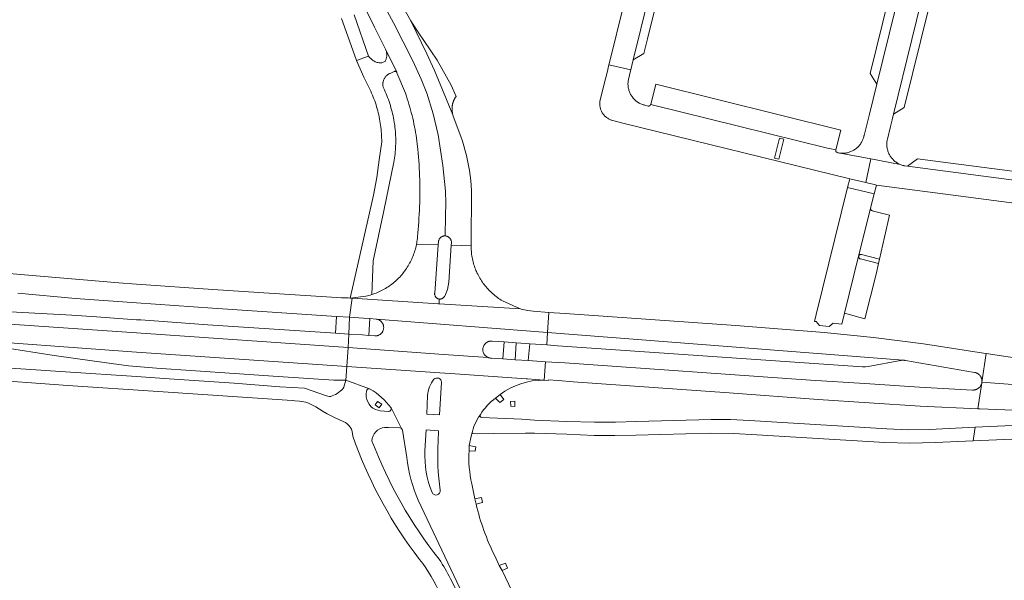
# Model space of a CAD drawing. Extents: x 152825 to 164088, y 457113 to 463005.
# Tile 200 of 256: x 157474 to 157695, y 461556 to 461681. Entities that reach past the tile are written whole.
import ezdxf

# ---------------------------------------------------------------- set-up
doc = ezdxf.new("R2010")
doc.units = 0
doc.header["$LTSCALE"] = 0.5
for name, color, linetype, lineweight in [('B-PV-VH-GESLOTENVERHARDING_ASFALT-GV', 251, 'CONTINUOUS', 18), ('B-PV-VH-HALFVERHARDING_GRASBETONSTEEN-GV', 251, 'CONTINUOUS', 18), ('B-PV-VH-OPENVERHARDING_BETONSTRAATSTEEN-GV', 251, 'CONTINUOUS', 18), ('B-PV-VH-OPENVERHARDING_STRAATBAKSTEEN-GV', 251, 'CONTINUOUS', 18)]:
    doc.layers.add(name, color=color, linetype=linetype, lineweight=lineweight)

msp = doc.modelspace()

# ---------------------------------------------------------------- linework, layer by layer
at = {"layer": 'B-PV-VH-GESLOTENVERHARDING_ASFALT-GV', "flags": 128}
for points in [[(157554.861, 461685.771), (157557.648, 461680.607), (157561.96, 461672.049), (157563.877, 461667.914), (157565.113, 461664.792), (157566.563, 461660.179), (157567.646, 461655.468), (157568.681, 461648.539), (157569.302, 461642.822), (157569.377, 461640.131), (157569.346, 461637.243), (157569.267, 461632.771), (157569.28, 461632.77), (157569.305, 461632.768), (157569.412, 461632.755), (157569.518, 461632.734), (157569.623, 461632.705), (157569.725, 461632.668), (157569.823, 461632.624), (157569.919, 461632.573), (157570.01, 461632.515), (157570.097, 461632.45), (157570.179, 461632.379), (157570.255, 461632.302), (157570.325, 461632.22), (157570.389, 461632.133), (157570.447, 461632.041), (157570.498, 461631.946), (157570.541, 461631.847), (157570.577, 461631.745), (157570.605, 461631.64), (157570.626, 461631.534), (157570.639, 461631.426), (157570.643, 461631.318), (157570.64, 461631.21), (157570.61, 461630.718), (157575.06, 461630.54), (157575.06, 461630.67), (157575.067, 461631.012), (157575.082, 461631.354), (157575.105, 461631.696), (157575.106, 461631.714), (157575.137, 461642.189), (157575.138, 461642.968), (157575.078, 461644.089), (157574.977, 461645.222), (157574.854, 461646.349), (157574.697, 461647.466), (157574.503, 461648.586), (157574.289, 461649.687), (157574.038, 461650.79), (157573.753, 461651.883), (157573.446, 461652.97), (157573.105, 461654.048), (157572.729, 461655.116), (157571.072, 461659.636), (157571.052, 461659.704), (157570.98, 461659.916), (157568.659, 461665.557), (157566.841, 461669.86), (157565.11, 461673.647), (157561.566, 461681.054), (157555.66, 461691.591)], [(157550.314, 461685.904), (157553.406, 461679.598), (157555.858, 461674.643), (157558.371, 461669.495), (157558.403, 461669.442), (157558.427, 461669.385), (157560.317, 461664.771), (157560.529, 461664.158), (157560.734, 461663.543), (157560.931, 461662.925), (157561.121, 461662.305), (157561.303, 461661.682), (157561.477, 461661.058), (157561.644, 461660.431), (157561.802, 461659.802), (157561.953, 461659.171), (157562.096, 461658.539), (157562.232, 461657.905), (157562.359, 461657.269), (157562.479, 461656.631), (157562.591, 461655.992), (157562.695, 461655.352), (157562.791, 461654.711), (157562.879, 461654.068), (157562.959, 461653.425), (157563.031, 461652.78), (157563.089, 461652.202), (157563.172, 461651.349), (157563.246, 461650.495), (157563.313, 461649.64), (157563.372, 461648.785), (157563.422, 461647.93), (157563.465, 461647.073), (157563.5, 461646.217), (157563.527, 461645.36), (157563.545, 461644.503), (157563.556, 461643.646), (157563.559, 461642.789), (157563.554, 461641.932), (157563.54, 461641.075), (157563.519, 461640.218), (157563.49, 461639.361), (157563.453, 461638.505), (157563.407, 461637.649), (157563.354, 461636.793), (157563.293, 461635.938), (157563.224, 461635.084), (157563.147, 461634.231), (157563.078, 461633.535), (157563.07, 461633.192), (157563.054, 461632.85), (157563.03, 461632.508), (157562.998, 461632.167), (157562.958, 461631.826), (157562.91, 461631.487), (157562.854, 461631.149), (157562.805, 461630.885), (157567.672, 461630.766), (157567.72, 461631.43), (157567.721, 461631.437), (157567.734, 461631.545), (157567.755, 461631.651), (157567.784, 461631.755), (157567.821, 461631.857), (157567.865, 461631.956), (157567.917, 461632.051), (157567.975, 461632.142), (157568.04, 461632.229), (157568.111, 461632.31), (157568.187, 461632.387), (157568.27, 461632.457), (157568.357, 461632.521), (157568.449, 461632.578), (157568.544, 461632.629), (157568.644, 461632.672), (157568.746, 461632.708), (157568.85, 461632.736), (157568.956, 461632.756), (157569.064, 461632.769), (157569.172, 461632.773), (157569.267, 461632.771), (157569.346, 461637.243), (157569.377, 461640.131), (157569.302, 461642.822), (157568.681, 461648.539), (157567.646, 461655.468), (157566.563, 461660.179), (157565.113, 461664.792), (157563.877, 461667.914), (157561.96, 461672.049), (157557.648, 461680.607), (157554.861, 461685.771)], [(157545.955, 461681.528), (157549.246, 461672.338), (157549.326, 461672.159), (157552.025, 461673.089), (157548.804, 461682.399)], [(157473.344, 461619.929), (157486.307, 461618.73), (157500, 461617.756), (157517.015, 461616.546), (157544.873, 461614.73), (157547.79, 461614.54), (157548.363, 461618.798), (157547.945, 461618.825), (157547.482, 461618.855), (157546.315, 461618.89), (157545.98, 461618.9), (157544.911, 461618.973), (157530.874, 461619.866), (157517.086, 461620.733), (157500, 461621.976), (157496.007, 461622.266), (157473.9, 461624.112), (157454.766, 461625.848)], [(157542.632, 461596.907), (157537.675, 461598.622), (157532.144, 461598.928), (157521.882, 461599.724), (157507.328, 461600.729), (157500, 461601.222), (157483.998, 461602.297), (157467.274, 461603.419), (157458.825, 461604.184), (157440.513, 461606.574), (157427.339, 461608.408), (157411.427, 461610.264), (157411.427, 461607.166)], [(157704.492, 461604.272), (157690.648, 461606.407), (157689.701, 461599.965), (157707.369, 461598.65)], [(157587.435, 461600.719), (157571.46, 461601.829), (157568.037, 461602.062), (157547.203, 461603.48), (157546.955, 461600.39), (157552.255, 461598.485), (157552.401, 461598.406)], [(157464.022, 461600.682), (157484.567, 461599.237), (157504.831, 461597.859), (157534.877, 461595.836), (157535.532, 461595.792), (157536.525, 461595.702)], [(157591.441, 461600.409), (157587.704, 461600.721), (157587.435, 461600.719)], [(157552.255, 461598.485), (157546.955, 461600.39), (157546.516, 461598.823)], [(157568.428, 461599.936), (157567.974, 461592.596)], [(157707.369, 461598.65), (157689.701, 461599.965), (157689.685, 461599.847), (157689.68, 461599.819), (157688.822, 461593.982), (157689.217, 461593.963), (157704.14, 461593.415)], [(157567.974, 461592.596), (157565.097, 461592.756), (157565.261, 461596.99)], [(157580.565, 461596.378), (157581.547, 461597.161)], [(157540.192, 461594.4), (157541.897, 461593.36), (157542.755, 461592.872), (157544.559, 461591.97), (157546.368, 461591.143)], [(157557.101, 461594.187), (157559.455, 461589.534)], [(157559.455, 461589.534), (157557.101, 461594.187)], [(157556.587, 461593.383), (157554.627, 461593.512), (157553.582, 461593.815)], [(157687.761, 461586.77), (157688.211, 461589.831), (157677.95, 461589.37), (157673.158, 461589.263), (157668.37, 461589.47), (157637.55, 461591.37), (157633.262, 461591.547), (157628.97, 461591.59), (157612.19, 461591.1), (157607.476, 461590.967), (157602.76, 461591), (157596.552, 461591.158), (157589.321, 461591.469), (157586.479, 461591.655), (157577.366, 461591.999)], [(157555.652, 461589.779), (157556.526, 461589.808), (157559.05, 461589.684)], [(157698.19, 461590.28), (157688.211, 461589.831), (157687.761, 461586.77), (157699.9, 461587.31)], [(157559.681, 461589.171), (157560.633, 461583.071)], [(157564.714, 461584.553), (157564.964, 461589.238), (157567.73, 461589.059), (157567.675, 461586.671)], [(157574.595, 461584.552), (157574.628, 461585.752), (157575.117, 461588.125)], [(157575.676, 461588.461), (157576.607, 461588.393), (157580.103, 461588.407), (157587.306, 461588.51), (157589.28, 461588.539), (157596.545, 461588.265), (157602.65, 461588.02), (157607.336, 461587.963), (157612.02, 461588.1), (157628.88, 461588.48), (157634.036, 461588.477), (157639.18, 461588.14), (157667.89, 461586.43), (157673.549, 461586.25), (157679.21, 461586.39), (157687.761, 461586.77)], [(157576.204, 461572.615), (157575.902, 461573.755), (157575.23, 461577.159)], [(157563.174, 461573.476), (157571.871, 461555.138), (157588.578, 461520.55)], [(157562.269, 461561.784), (157563.489, 461560.178)], [(157597.837, 461524.723), (157597.195, 461526.104), (157596.691, 461527.209), (157589.324, 461542.429), (157588.862, 461543.4), (157582.013, 461557.708), (157581.392, 461558.839), (157580.375, 461560.976)], [(157587.695, 461520.107), (157571.049, 461554.682), (157570.471, 461555.871)]]:
    msp.add_lwpolyline(points, dxfattribs=at)
for points in [[(157561.566, 461681.054), (157565.11, 461673.647), (157566.841, 461669.86), (157568.659, 461665.557), (157570.98, 461659.916), (157570.911, 461660.203), (157570.889, 461660.282), (157570.881, 461660.353), (157570.862, 461660.421), (157570.851, 461660.503), (157570.843, 461660.575), (157570.824, 461660.642), (157570.816, 461660.714), (157570.808, 461660.785), (157570.8, 461660.856), (157570.8, 461660.942), (157570.792, 461661.013), (157570.785, 461661.084), (157570.788, 461661.158), (157570.78, 461661.229), (157570.783, 461661.304), (157570.787, 461661.378), (157570.79, 461661.452), (157570.794, 461661.527), (157570.8, 461661.59), (157570.804, 461661.664), (157570.807, 461661.738), (157570.811, 461661.813), (157570.825, 461661.89), (157570.832, 461661.953), (157570.847, 461662.031), (157570.85, 461662.105), (157570.868, 461662.171), (157570.883, 461662.249), (157570.901, 461662.315), (157570.916, 461662.393), (157570.934, 461662.459), (157570.952, 461662.525), (157570.966, 461662.603), (157570.996, 461662.672), (157571.014, 461662.738), (157571.032, 461662.805), (157571.061, 461662.874), (157571.087, 461662.955), (157571.105, 461663.021), (157571.137, 461663.079), (157571.167, 461663.149), (157571.196, 461663.218), (157571.225, 461663.287), (157571.255, 461663.357), (157571.287, 461663.415), (157571.328, 461663.488), (157571.357, 461663.557), (157571.389, 461663.615), (157571.43, 461663.688), (157571.462, 461663.746), (157571.506, 461663.807), (157571.623, 461663.999), (157571.686, 461664.088), (157570.586, 461666.626), (157567.432, 461672.187), (157566.025, 461674.278), (157564.439, 461676.641), (157563.36, 461678.287), (157562.911, 461678.971)], [(157555.858, 461674.643), (157555.884, 461674.582), (157555.943, 461674.434), (157555.994, 461674.283), (157556.037, 461674.13), (157556.072, 461673.974), (157556.1, 461673.817), (157556.119, 461673.659), (157556.131, 461673.5), (157556.134, 461673.341), (157556.13, 461673.182), (157556.118, 461673.023), (157556.098, 461672.865), (157556.069, 461672.708), (157556.033, 461672.553), (157555.99, 461672.4), (157555.938, 461672.249), (157555.879, 461672.101), (157555.813, 461671.956), (157555.001, 461671.609), (157554.414, 461671.621), (157554.192, 461671.656), (157553.973, 461671.707), (157553.759, 461671.773), (157553.549, 461671.854), (157553.346, 461671.95), (157553.151, 461672.06), (157552.964, 461672.183), (157552.786, 461672.32), (157552.618, 461672.469), (157552.461, 461672.63), (157552.345, 461672.764), (157552.025, 461673.089), (157549.326, 461672.159), (157551, 461668.417), (157552.387, 461665.578), (157552.546, 461665.234), (157552.736, 461664.806), (157552.918, 461664.374), (157553.093, 461663.94), (157553.261, 461663.502), (157553.421, 461663.062), (157553.573, 461662.619), (157553.718, 461662.174), (157553.856, 461661.726), (157553.986, 461661.276), (157554.108, 461660.824), (157554.222, 461660.37), (157554.328, 461659.913), (157554.427, 461659.455), (157554.518, 461658.996), (157554.601, 461658.535), (157554.676, 461658.073), (157554.743, 461657.609), (157554.802, 461657.144), (157554.854, 461656.679), (157554.897, 461656.212), (157554.932, 461655.745), (157554.96, 461655.278), (157554.979, 461654.81), (157554.991, 461654.341), (157554.994, 461653.873), (157554.462, 461649.877), (157553.894, 461645.893), (157553.149, 461641.938), (157547.945, 461618.825), (157551.433, 461619.265), (157551.451, 461619.269), (157551.783, 461619.343), (157552.113, 461619.426), (157552.442, 461619.516), (157552.767, 461619.613), (157553.105, 461627.198), (157555.461, 461638.375), (157557.729, 461649.314), (157557.807, 461649.77), (157557.877, 461650.227), (157557.938, 461650.685), (157557.992, 461651.144), (157558.038, 461651.604), (157558.076, 461652.065), (157558.107, 461652.526), (157558.129, 461652.988), (157558.143, 461653.45), (157558.149, 461653.912), (157558.147, 461654.374), (157558.137, 461654.837), (157558.119, 461655.299), (157558.093, 461655.76), (157558.059, 461656.221), (157558.018, 461656.681), (157557.968, 461657.141), (157557.91, 461657.6), (157557.879, 461657.823), (157557.806, 461658.294), (157557.726, 461658.763), (157557.637, 461659.231), (157557.541, 461659.698), (157557.437, 461660.162), (157557.324, 461660.625), (157557.205, 461661.086), (157557.077, 461661.545), (157556.942, 461662.002), (157556.799, 461662.456), (157556.649, 461662.908), (157556.491, 461663.357), (157556.326, 461663.804), (157556.152, 461664.248), (157555.972, 461664.689), (157555.784, 461665.126), (157555.589, 461665.561), (157555.387, 461665.992), (157555.38, 461666.006), (157555.378, 461666.012), (157555.338, 461666.152), (157555.306, 461666.294), (157555.281, 461666.437), (157555.265, 461666.582), (157555.256, 461666.727), (157555.256, 461666.872), (157555.264, 461667.017), (157555.279, 461667.162), (157555.302, 461667.305), (157555.334, 461667.447), (157555.373, 461667.587), (157555.419, 461667.725), (157555.473, 461667.859), (157555.535, 461667.991), (157555.604, 461668.119), (157555.679, 461668.243), (157555.762, 461668.363), (157555.85, 461668.478), (157555.945, 461668.588), (157556.046, 461668.693), (157556.153, 461668.792), (157556.264, 461668.885), (157556.381, 461668.971), (157556.502, 461669.051), (157556.628, 461669.125), (157556.757, 461669.191), (157556.89, 461669.25), (157557.778, 461669.665), (157557.824, 461669.683), (157557.884, 461669.698), (157557.946, 461669.706), (157558.008, 461669.705), (157558.069, 461669.697), (157558.129, 461669.681), (157558.186, 461669.657), (157558.24, 461669.626), (157558.289, 461669.588), (157558.333, 461669.544), (157558.371, 461669.495)], [(157567.672, 461630.766), (157562.805, 461630.885), (157562.79, 461630.812), (157562.719, 461630.477), (157562.639, 461630.143), (157562.552, 461629.812), (157562.458, 461629.482), (157562.355, 461629.155), (157562.245, 461628.83), (157562.127, 461628.508), (157562.002, 461628.189), (157561.87, 461627.873), (157561.73, 461627.56), (157561.583, 461627.251), (157561.428, 461626.944), (157561.267, 461626.642), (157561.099, 461626.343), (157560.923, 461626.049), (157560.741, 461625.758), (157560.552, 461625.473), (157560.357, 461625.191), (157560.155, 461624.914), (157560.117, 461624.864), (157559.913, 461624.592), (157559.702, 461624.325), (157559.485, 461624.063), (157559.262, 461623.806), (157559.032, 461623.555), (157558.797, 461623.309), (157558.557, 461623.068), (157558.311, 461622.834), (157558.059, 461622.605), (157557.802, 461622.382), (157557.54, 461622.165), (157557.272, 461621.954), (157557, 461621.75), (157556.723, 461621.552), (157556.442, 461621.361), (157556.156, 461621.177), (157555.866, 461620.999), (157555.572, 461620.828), (157555.274, 461620.664), (157554.972, 461620.507), (157554.667, 461620.357), (157554.358, 461620.215), (157554.045, 461620.08), (157553.73, 461619.952), (157553.412, 461619.831), (157553.091, 461619.718), (157552.767, 461619.613), (157552.442, 461619.516), (157552.113, 461619.426), (157551.783, 461619.343), (157551.451, 461619.269), (157551.433, 461619.265), (157547.945, 461618.825), (157548.363, 461618.798), (157567.665, 461617.568), (157567.908, 461617.552), (157567.929, 461618.611), (157567.916, 461618.612), (157567.82, 461618.629), (157567.726, 461618.653), (157567.723, 461618.654), (157567.631, 461618.686), (157567.542, 461618.725), (157567.457, 461618.772), (157567.375, 461618.825), (157567.299, 461618.885), (157567.227, 461618.951), (157567.161, 461619.023), (157567.102, 461619.1), (157567.048, 461619.182), (157567.002, 461619.267), (157566.963, 461619.356), (157566.931, 461619.448), (157566.907, 461619.543), (157566.891, 461619.639), (157566.883, 461619.736), (157566.882, 461619.833), (157566.89, 461619.93)], [(157575.06, 461630.54), (157570.61, 461630.718), (157570.1, 461622.41), (157569.782, 461620.784), (157569.13, 461619.26), (157569.127, 461619.255), (157569.08, 461619.169), (157569.026, 461619.089), (157568.965, 461619.012), (157568.898, 461618.941), (157568.826, 461618.876), (157568.749, 461618.817), (157568.666, 461618.764), (157568.58, 461618.719), (157568.491, 461618.68), (157568.399, 461618.65), (157568.304, 461618.626), (157568.208, 461618.611), (157568.111, 461618.603), (157568.013, 461618.604), (157567.929, 461618.611), (157567.908, 461617.552), (157586.17, 461616.38), (157585.908, 461616.474), (157582.103, 461618.198), (157581.81, 461618.38), (157581.521, 461618.568), (157581.236, 461618.764), (157580.956, 461618.965), (157580.681, 461619.174), (157580.411, 461619.388), (157580.145, 461619.609), (157579.885, 461619.836), (157579.63, 461620.069), (157579.381, 461620.307), (157579.137, 461620.552), (157578.9, 461620.802), (157578.667, 461621.057), (157578.441, 461621.318), (157578.221, 461621.583), (157578.007, 461621.854), (157577.8, 461622.13), (157577.599, 461622.411), (157577.405, 461622.696), (157577.217, 461622.985), (157577.036, 461623.279), (157576.861, 461623.577), (157576.694, 461623.879), (157576.534, 461624.185), (157576.381, 461624.494), (157576.235, 461624.807), (157576.155, 461624.987), (157576.029, 461625.306), (157575.91, 461625.627), (157575.799, 461625.951), (157575.695, 461626.278), (157575.6, 461626.607), (157575.511, 461626.938), (157575.431, 461627.271), (157575.358, 461627.606), (157575.293, 461627.942), (157575.236, 461628.28), (157575.187, 461628.619), (157575.146, 461628.959), (157575.113, 461629.3), (157575.088, 461629.642), (157575.071, 461629.984), (157575.062, 461630.327)], [(157421.514, 461618.842), (157411.233, 461619.538), (157411.277, 461617.118), (157500, 461611.055), (157547.458, 461607.708), (157547.64, 461610.73), (157544.611, 461610.933), (157515.976, 461612.855), (157500.954, 461613.914), (157500, 461613.981), (157490.98, 461614.619), (157485.456, 461615.015), (157467.422, 461615.943), (157447.45, 461617.109), (157437.472, 461617.739)], [(157550.91, 461614.33), (157552.3, 461614.211), (157553.72, 461614.09), (157553.796, 461614.083), (157592.229, 461611.092), (157592.536, 461615.624), (157588.965, 461615.864), (157587.777, 461616.023), (157586.261, 461616.354), (157586.17, 461616.38), (157567.908, 461617.552), (157567.665, 461617.568), (157548.363, 461618.798), (157547.79, 461614.54)], [(157500, 461611.055), (157411.277, 461617.118), (157411.151, 461613.03), (157417.809, 461612.556), (157428.057, 461611.848), (157439.226, 461611.072), (157448.418, 461610.424), (157451.157, 461610.324), (157452.273, 461610.198), (157454.42, 461610.05), (157455.116, 461610.005), (157455.811, 461609.952), (157456.506, 461609.89), (157457.2, 461609.82), (157500, 461606.694), (157547.203, 461603.48), (157547.458, 461607.708)], [(157547.64, 461610.73), (157547.458, 461607.708), (157568.874, 461606.198), (157578.902, 461605.49), (157578.841, 461605.514), (157578.729, 461605.566), (157578.62, 461605.626), (157578.516, 461605.692), (157578.416, 461605.765), (157578.321, 461605.844), (157578.231, 461605.929), (157578.147, 461606.02), (157578.069, 461606.116), (157577.998, 461606.216), (157577.933, 461606.322), (157577.875, 461606.431), (157577.824, 461606.544), (157577.781, 461606.659), (157577.745, 461606.778), (157577.717, 461606.898), (157577.697, 461607.02), (157577.685, 461607.143), (157577.681, 461607.266), (157577.684, 461607.39), (157577.696, 461607.513), (157577.708, 461607.595), (157577.733, 461607.716), (157577.766, 461607.835), (157577.806, 461607.952), (157577.854, 461608.066), (157577.909, 461608.177), (157577.972, 461608.284), (157578.041, 461608.386), (157578.116, 461608.484), (157578.198, 461608.577), (157578.285, 461608.664), (157578.378, 461608.746), (157578.476, 461608.821), (157578.578, 461608.89), (157578.685, 461608.952), (157578.796, 461609.007), (157578.91, 461609.055), (157579.027, 461609.095), (157579.146, 461609.128), (157579.267, 461609.153), (157579.39, 461609.17), (157579.513, 461609.179), (157579.637, 461609.18), (157579.76, 461609.173), (157582.454, 461608.997), (157585.2, 461608.801), (157588.231, 461608.584), (157592.041, 461608.31), (157592.229, 461611.092), (157553.796, 461614.083), (157553.917, 461614.063), (157554.037, 461614.036), (157554.154, 461614.001), (157554.269, 461613.959), (157554.381, 461613.909), (157554.49, 461613.852), (157554.595, 461613.788), (157554.695, 461613.717), (157554.79, 461613.641), (157554.88, 461613.557), (157554.965, 461613.469), (157555.043, 461613.375), (157555.116, 461613.276), (157555.181, 461613.172), (157555.24, 461613.065), (157555.292, 461612.953), (157555.336, 461612.839), (157555.373, 461612.722), (157555.402, 461612.603), (157555.423, 461612.482), (157555.437, 461612.36), (157555.442, 461612.238), (157555.439, 461612.115), (157555.429, 461611.993), (157555.41, 461611.872), (157555.384, 461611.752), (157555.35, 461611.634), (157555.308, 461611.519), (157555.258, 461611.407), (157555.202, 461611.298), (157555.139, 461611.193), (157555.069, 461611.093), (157554.992, 461610.997), (157554.909, 461610.906), (157554.821, 461610.821), (157554.727, 461610.742), (157554.629, 461610.669), (157554.525, 461610.603), (157554.418, 461610.544), (157554.307, 461610.492), (157554.193, 461610.447), (157554.076, 461610.409), (157553.957, 461610.38), (157553.837, 461610.358), (157553.715, 461610.344), (157553.593, 461610.338), (157553.47, 461610.34), (157552.101, 461610.444), (157550.71, 461610.55)], [(157547.64, 461610.73), (157550.71, 461610.55), (157552.101, 461610.444), (157552.3, 461614.211), (157550.91, 461614.33), (157547.79, 461614.54)], [(157596.195, 461615.379), (157592.536, 461615.624), (157592.229, 461611.092), (157672.001, 461604.881), (157672.05, 461604.88), (157672.098, 461604.878), (157672.147, 461604.875), (157672.196, 461604.871), (157672.244, 461604.867), (157672.292, 461604.861), (157672.341, 461604.855), (157672.389, 461604.847), (157672.437, 461604.839), (157672.485, 461604.83), (157672.532, 461604.821), (157672.58, 461604.81), (157688.04, 461602.15), (157688.16, 461602.127), (157688.282, 461602.095), (157688.402, 461602.055), (157688.519, 461602.008), (157688.633, 461601.954), (157688.743, 461601.893), (157688.85, 461601.824), (157688.951, 461601.749), (157689.048, 461601.668), (157689.139, 461601.581), (157689.225, 461601.488), (157689.305, 461601.391), (157689.378, 461601.288), (157689.445, 461601.18), (157689.505, 461601.069), (157689.557, 461600.954), (157689.602, 461600.836), (157689.64, 461600.716), (157689.67, 461600.593), (157689.692, 461600.469), (157689.706, 461600.343), (157689.712, 461600.217), (157689.711, 461600.091), (157689.701, 461599.965), (157690.648, 461606.407), (157690.03, 461606.502), (157676.568, 461608.551), (157665.356, 461609.975), (157654.311, 461611.126), (157634.496, 461612.687)], [(157452.273, 461610.198), (157457.491, 461609.608), (157466.155, 461608.332), (157481.459, 461605.926), (157490.531, 461604.67), (157498.179, 461603.606), (157500, 461603.454), (157504.444, 461603.082), (157521.947, 461601.873), (157531.746, 461601.24), (157544.259, 461600.409), (157546.955, 461600.39), (157547.203, 461603.48), (157500, 461606.694), (157457.2, 461609.82), (157456.506, 461609.89), (157455.811, 461609.952), (157455.116, 461610.005), (157454.42, 461610.05)], [(157672.001, 461604.881), (157592.229, 461611.092), (157592.041, 461608.31), (157594.438, 461608.137), (157662.93, 461603.39), (157663.547, 461603.371), (157664.16, 461603.44), (157671.42, 461604.83), (157671.468, 461604.839), (157671.516, 461604.847), (157671.564, 461604.854), (157671.612, 461604.861), (157671.661, 461604.866), (157671.709, 461604.871), (157671.758, 461604.875), (157671.806, 461604.878), (157671.855, 461604.88), (157671.904, 461604.881), (157671.952, 461604.881)], [(157547.203, 461603.48), (157568.037, 461602.062), (157571.46, 461601.829), (157587.435, 461600.719), (157587.704, 461600.721), (157591.441, 461600.409), (157591.786, 461604.543), (157587.901, 461604.784), (157584.931, 461605), (157582.19, 461605.2), (157579.609, 461605.361), (157579.562, 461605.361), (157579.438, 461605.367), (157579.315, 461605.381), (157579.194, 461605.403), (157579.074, 461605.432), (157578.956, 461605.47), (157578.902, 461605.49), (157568.874, 461606.198), (157547.458, 461607.708)], [(157688.822, 461593.982), (157689.68, 461599.819), (157689.659, 461599.723), (157689.627, 461599.602), (157689.586, 461599.482), (157689.538, 461599.365), (157689.483, 461599.252), (157689.42, 461599.142), (157689.351, 461599.036), (157689.275, 461598.935), (157689.193, 461598.839), (157689.105, 461598.748), (157689.012, 461598.663), (157688.913, 461598.585), (157688.81, 461598.512), (157688.702, 461598.446), (157688.59, 461598.388), (157688.475, 461598.336), (157688.356, 461598.292), (157688.236, 461598.255), (157688.113, 461598.226), (157687.988, 461598.205), (157687.863, 461598.192), (157687.736, 461598.187), (157687.61, 461598.19), (157675.7, 461598.81), (157663.463, 461599.64), (157651.22, 461600.39), (157596.065, 461604.277), (157591.786, 461604.543), (157591.441, 461600.409), (157592.332, 461600.338), (157592.451, 461600.505), (157594.585, 461600.307), (157597.963, 461600.039), (157632.942, 461597.532), (157652.929, 461596.047), (157675.881, 461594.596)]]:
    msp.add_lwpolyline(points, close=True, dxfattribs=at)
at = {"layer": 'B-PV-VH-GESLOTENVERHARDING_ASFALT-GV'}
for points in [[(157566.715, 461600.6, -0.6481311), (157568.428, 461599.936)], [(157546.516, 461598.823, -0.1448619), (157543.873, 461596.882)], [(157551.619, 461597.943, -0.475336), (157552.255, 461598.485)], [(157565.261, 461596.99, -0.1484875), (157566.715, 461600.6)], [(157581.547, 461597.161, -0.1665355), (157591.441, 461600.409)], [(157543.873, 461596.882, -0.2360854), (157542.632, 461596.907)], [(157553.582, 461593.815, -0.3601179), (157551.619, 461597.943)], [(157552.401, 461598.406, -0.1104377), (157557.101, 461594.187)], [(157577.156, 461592.717, -0.0930721), (157580.565, 461596.378)], [(157536.525, 461595.702, -0.1314307), (157540.192, 461594.4)], [(157557.101, 461594.187, -0.5458979), (157556.587, 461593.383)], [(157577.08, 461592.548, 0.1060845), (157575.219, 461588.355)], [(157575.219, 461588.355, -0.1060845), (157577.08, 461592.548)], [(157577.366, 461591.999, -0.3692639), (157577.08, 461592.548)], [(157577.08, 461592.548, -0.104089), (157577.156, 461592.717)], [(157546.368, 461591.143, -0.3148602), (157548.503, 461587.869)], [(157552.818, 461586.77, -0.388323), (157555.652, 461589.779)], [(157559.05, 461589.684, -0.1677523), (157559.455, 461589.534)], [(157548.503, 461587.869, 0.0746943), (157562.269, 461561.784)], [(157559.455, 461589.534, -0.1648501), (157559.681, 461589.171)], [(157575.117, 461588.125, -0.1638458), (157575.219, 461588.355)], [(157575.219, 461588.355, -0.3190595), (157575.676, 461588.461)], [(157567.903, 461560.22, -0.0772291), (157552.818, 461586.77)], [(157567.675, 461586.671, 0.0521673), (157568.124, 461575.725)], [(157560.633, 461583.071, 0.075586), (157563.174, 461573.476)], [(157566.308, 461575.201, -0.1120505), (157564.714, 461584.553)], [(157575.23, 461577.159, -0.071012), (157574.595, 461584.552)], [(157568.124, 461575.725, -0.8680251), (157566.308, 461575.201)], [(157580.375, 461560.976, -0.0602227), (157576.204, 461572.615)], [(157563.489, 461560.178, -0.0655509), (157568.227, 461552.22)], [(157570.471, 461555.871, 0.022989), (157567.903, 461560.22)]]:
    msp.add_lwpolyline(points, format="xyb", dxfattribs=at)
at = {"layer": 'B-PV-VH-HALFVERHARDING_GRASBETONSTEEN-GV', "flags": 128}
for points in [[(157580.565, 461596.378), (157581.512, 461595.362), (157582.388, 461596.035), (157581.547, 461597.161)], [(157554.056, 461595.623), (157553.498, 461594.853), (157554.433, 461594.22), (157555.015, 461595.008)], [(157584.86, 461595.688), (157583.871, 461595.645), (157583.955, 461594.542), (157584.91, 461594.502)], [(157574.595, 461584.552), (157576.007, 461584.467), (157576.122, 461585.467), (157574.628, 461585.752)], [(157576.204, 461572.615), (157577.603, 461572.935), (157577.367, 461574.074), (157575.902, 461573.755)], [(157582.013, 461557.708), (157583.261, 461558.259), (157582.775, 461559.373), (157581.392, 461558.839)]]:
    msp.add_lwpolyline(points, close=True, dxfattribs=at)
at = {"layer": 'B-PV-VH-OPENVERHARDING_BETONSTRAATSTEEN-GV', "flags": 128}
for points in [[(157611.212, 461692.371), (157606.542, 461673.445), (157605.987, 461671.139), (157610.9, 461670.046), (157611.14, 461670.992), (157611.453, 461672.256), (157626.678, 461734.036)], [(157679.796, 461722.406), (157666.103, 461666.794), (157664.457, 461660.087), (157664.102, 461658.625), (157663.247, 461655.269), (157663.231, 461655.196), (157663.184, 461655.003), (157663.129, 461654.811), (157663.066, 461654.622), (157662.996, 461654.436), (157662.918, 461654.252), (157662.833, 461654.072), (157662.741, 461653.896), (157662.642, 461653.723), (157662.536, 461653.554), (157662.424, 461653.39), (157662.304, 461653.231), (157662.179, 461653.076), (157662.047, 461652.927), (157661.91, 461652.782), (157661.767, 461652.644), (157661.618, 461652.512), (157661.464, 461652.385), (157661.305, 461652.265), (157661.142, 461652.151), (157660.974, 461652.044), (157660.802, 461651.944), (157660.626, 461651.85), (157660.446, 461651.764), (157660.264, 461651.686), (157660.078, 461651.614), (157659.889, 461651.55), (157659.698, 461651.494), (157659.505, 461651.446), (157659.31, 461651.405), (157659.113, 461651.372), (157658.916, 461651.347), (157658.718, 461651.33), (157658.519, 461651.321), (157658.319, 461651.32), (157658.12, 461651.327), (157657.922, 461651.342), (157664.793, 461650.036), (157671.358, 461648.806), (157671.205, 461648.874), (157671.026, 461648.962), (157670.851, 461649.057), (157670.68, 461649.159), (157670.514, 461649.268), (157670.351, 461649.384), (157670.194, 461649.505), (157670.041, 461649.633), (157669.894, 461649.767), (157669.752, 461649.907), (157669.616, 461650.053), (157669.486, 461650.204), (157669.363, 461650.36), (157669.245, 461650.52), (157669.134, 461650.686), (157669.03, 461650.855), (157668.932, 461651.029), (157668.842, 461651.207), (157668.759, 461651.388), (157668.683, 461651.572), (157668.615, 461651.759), (157668.554, 461651.948), (157668.501, 461652.14), (157668.456, 461652.334), (157668.418, 461652.53), (157668.389, 461652.727), (157668.367, 461652.925), (157668.354, 461653.123), (157668.348, 461653.323), (157668.35, 461653.522), (157668.36, 461653.72), (157668.379, 461653.919), (157668.405, 461654.116), (157668.439, 461654.312), (157668.481, 461654.507), (157669.16, 461657.357), (157669.531, 461658.82), (157669.823, 461660.082), (157678.096, 461693.693)], [(157724.167, 461641.655), (157673.001, 461648.39), (157672.228, 461648.526), (157672.143, 461648.546), (157671.951, 461648.596), (157671.76, 461648.654), (157671.572, 461648.72), (157671.387, 461648.794), (157671.358, 461648.806), (157664.793, 461650.036), (157663.626, 461644.739), (157665.792, 461644.208), (157666.039, 461644.176), (157722.183, 461636.794)]]:
    msp.add_lwpolyline(points, dxfattribs=at)
for points in [[(157628.117, 461731.555), (157626.678, 461734.036), (157611.453, 461672.256), (157613.85, 461673.736), (157614.657, 461676.989)], [(157666.103, 461666.794), (157679.796, 461722.406), (157677.353, 461720.839), (157664.657, 461669.239)], [(157679.558, 461691.285), (157678.096, 461693.693), (157669.823, 461660.082), (157672.257, 461661.614)], [(157610.9, 461670.046), (157605.987, 461671.139), (157605.57, 461669.408), (157604.868, 461666.617), (157603.974, 461662.955), (157603.954, 461662.78), (157603.942, 461662.604), (157603.937, 461662.429), (157603.941, 461662.252), (157603.953, 461662.077), (157603.973, 461661.902), (157604, 461661.728), (157604.036, 461661.556), (157604.079, 461661.385), (157604.13, 461661.216), (157604.188, 461661.05), (157604.255, 461660.887), (157604.328, 461660.727), (157604.409, 461660.571), (157604.496, 461660.418), (157604.591, 461660.269), (157604.692, 461660.125), (157604.799, 461659.986), (157604.913, 461659.852), (157605.033, 461659.723), (157605.159, 461659.599), (157605.29, 461659.481), (157605.426, 461659.37), (157605.567, 461659.265), (157605.713, 461659.166), (157605.863, 461659.074), (157606.017, 461658.989), (157606.175, 461658.911), (157606.336, 461658.84), (157606.5, 461658.777), (157606.667, 461658.721), (157606.837, 461658.673), (157606.866, 461658.665), (157608.79, 461658.172), (157660.06, 461645.613), (157663.626, 461644.739), (157664.793, 461650.036), (157657.922, 461651.342), (157657.724, 461651.365), (157657.527, 461651.395), (157657.332, 461651.434), (157657.192, 461651.484), (157656.95, 461651.719), (157656.933, 461652.057), (157655.526, 461652.382), (157655.01, 461652.482), (157635.075, 461657.399), (157615.692, 461662.198), (157615.374, 461662.281), (157615.371, 461662.272), (157615.368, 461662.264), (157615.365, 461662.255), (157615.362, 461662.246), (157615.358, 461662.238), (157615.355, 461662.229), (157615.351, 461662.22), (157615.347, 461662.212), (157615.343, 461662.204), (157615.339, 461662.196), (157615.334, 461662.187), (157615.33, 461662.179), (157615.325, 461662.171), (157615.321, 461662.163), (157615.316, 461662.155), (157615.31, 461662.148), (157615.305, 461662.14), (157615.3, 461662.133), (157615.295, 461662.125), (157615.289, 461662.118), (157615.283, 461662.11), (157615.277, 461662.103), (157615.271, 461662.096), (157615.265, 461662.089), (157615.259, 461662.082), (157615.253, 461662.075), (157615.247, 461662.069), (157615.24, 461662.062), (157615.233, 461662.056), (157615.227, 461662.049), (157615.22, 461662.043), (157615.213, 461662.037), (157615.205, 461662.031), (157615.198, 461662.025), (157615.191, 461662.02), (157615.184, 461662.014), (157615.176, 461662.009), (157615.168, 461662.004), (157615.161, 461661.998), (157615.153, 461661.993), (157615.145, 461661.988), (157615.141, 461661.986), (157615.137, 461661.984), (157615.129, 461661.979), (157615.121, 461661.975), (157615.113, 461661.97), (157615.105, 461661.966), (157615.096, 461661.962), (157615.088, 461661.958), (157615.079, 461661.955), (157615.071, 461661.951), (157615.062, 461661.948), (157615.054, 461661.944), (157615.045, 461661.941), (157615.036, 461661.938), (157615.027, 461661.935), (157615.018, 461661.933), (157615.01, 461661.93), (157615.001, 461661.928), (157614.992, 461661.926), (157614.983, 461661.924), (157614.973, 461661.922), (157614.964, 461661.92), (157614.955, 461661.918), (157614.946, 461661.917), (157614.937, 461661.916), (157614.928, 461661.915), (157614.918, 461661.914), (157614.909, 461661.913), (157614.9, 461661.912), (157614.891, 461661.912), (157614.881, 461661.912), (157614.872, 461661.911), (157614.863, 461661.912), (157614.854, 461661.912), (157614.845, 461661.912), (157614.835, 461661.913), (157614.826, 461661.913), (157614.817, 461661.914), (157614.808, 461661.915), (157614.798, 461661.916), (157614.789, 461661.918), (157614.78, 461661.919), (157614.771, 461661.921), (157614.051, 461662.105), (157613.874, 461662.149), (157613.685, 461662.204), (157613.497, 461662.267), (157613.313, 461662.337), (157613.132, 461662.415), (157612.953, 461662.5), (157612.779, 461662.592), (157612.608, 461662.692), (157612.442, 461662.797), (157612.28, 461662.91), (157612.122, 461663.029), (157611.97, 461663.155), (157611.823, 461663.286), (157611.681, 461663.424), (157611.545, 461663.567), (157611.415, 461663.715), (157611.29, 461663.869), (157611.173, 461664.027), (157611.061, 461664.19), (157610.957, 461664.358), (157610.859, 461664.529), (157610.769, 461664.704), (157610.685, 461664.883), (157610.609, 461665.065), (157610.54, 461665.251), (157610.479, 461665.438), (157610.426, 461665.628), (157610.38, 461665.82), (157610.342, 461666.014), (157610.312, 461666.209), (157610.29, 461666.405), (157610.275, 461666.602), (157610.269, 461666.799), (157610.271, 461666.997), (157610.281, 461667.194), (157610.299, 461667.391), (157610.324, 461667.586), (157610.358, 461667.781), (157610.4, 461667.974), (157610.449, 461668.165), (157610.773, 461669.545)], [(157658.027, 461656.533), (157616.484, 461666.784), (157615.374, 461662.281), (157615.692, 461662.198), (157635.075, 461657.399), (157655.01, 461652.482), (157655.526, 461652.382), (157656.933, 461652.057), (157658.044, 461656.529)], [(157645.273, 461654.501), (157644.31, 461654.741), (157643.187, 461650.226), (157644.149, 461649.987)], [(157643.187, 461650.226), (157644.31, 461654.741), (157645.273, 461654.501), (157644.149, 461649.987)], [(157722.447, 461643.912), (157675.272, 461650.099), (157673.001, 461648.39), (157724.167, 461641.655)], [(157663.626, 461644.739), (157660.06, 461645.613), (157659.565, 461643.618), (157665.526, 461642.23), (157666.039, 461644.176), (157665.792, 461644.208)], [(157665.526, 461642.23), (157659.565, 461643.618), (157652.511, 461615.105), (157652.138, 461613.599), (157652.478, 461613.57), (157653.266, 461612.656), (157655.419, 461612.448), (157656.342, 461613.187), (157658.275, 461612.989), (157658.868, 461615.417), (157662.036, 461628.224), (157664.718, 461638.939), (157664.726, 461639.002), (157664.733, 461639.035)], [(157664.718, 461638.876), (157664.718, 461638.939), (157662.036, 461628.224), (157658.868, 461615.417), (157663.455, 461614.176), (157665.958, 461624.163), (157666.517, 461626.605), (157662.422, 461627.617), (157662.361, 461627.635), (157662.303, 461627.661), (157662.249, 461627.694), (157662.199, 461627.733), (157662.155, 461627.778), (157662.117, 461627.829), (157662.085, 461627.884), (157662.061, 461627.942), (157662.044, 461628.003), (157662.035, 461628.066), (157662.034, 461628.129), (157662.04, 461628.192), (157662.055, 461628.254), (157662.078, 461628.313), (157662.107, 461628.369), (157662.144, 461628.421), (157662.186, 461628.468), (157662.235, 461628.509), (157662.288, 461628.543), (157662.345, 461628.571), (157662.405, 461628.592), (157662.467, 461628.604), (157662.53, 461628.609), (157662.593, 461628.606), (157662.656, 461628.594), (157666.74, 461627.577), (157668.998, 461637.441), (157665.099, 461638.424), (157665.039, 461638.443), (157664.981, 461638.469), (157664.927, 461638.502), (157664.878, 461638.542), (157664.835, 461638.588), (157664.797, 461638.639), (157664.766, 461638.694), (157664.742, 461638.752), (157664.726, 461638.813)], [(157569.267, 461632.771), (157569.172, 461632.773), (157569.064, 461632.769), (157568.956, 461632.756), (157568.85, 461632.736), (157568.746, 461632.708), (157568.644, 461632.672), (157568.544, 461632.629), (157568.449, 461632.578), (157568.357, 461632.521), (157568.27, 461632.457), (157568.187, 461632.387), (157568.111, 461632.31), (157568.04, 461632.229), (157567.975, 461632.142), (157567.917, 461632.051), (157567.865, 461631.956), (157567.821, 461631.857), (157567.784, 461631.755), (157567.755, 461631.651), (157567.734, 461631.545), (157567.721, 461631.437), (157567.72, 461631.43), (157567.672, 461630.766), (157566.89, 461619.93), (157566.882, 461619.833), (157566.883, 461619.736), (157566.891, 461619.639), (157566.907, 461619.543), (157566.931, 461619.448), (157566.963, 461619.356), (157567.002, 461619.267), (157567.048, 461619.182), (157567.102, 461619.1), (157567.161, 461619.023), (157567.227, 461618.951), (157567.299, 461618.885), (157567.375, 461618.825), (157567.457, 461618.772), (157567.542, 461618.725), (157567.631, 461618.686), (157567.723, 461618.654), (157567.726, 461618.653), (157567.82, 461618.629), (157567.916, 461618.612), (157567.929, 461618.611), (157568.013, 461618.604), (157568.111, 461618.603), (157568.208, 461618.611), (157568.304, 461618.626), (157568.399, 461618.65), (157568.491, 461618.68), (157568.58, 461618.719), (157568.666, 461618.764), (157568.749, 461618.817), (157568.826, 461618.876), (157568.898, 461618.941), (157568.965, 461619.012), (157569.026, 461619.089), (157569.08, 461619.169), (157569.127, 461619.255), (157569.13, 461619.26), (157569.782, 461620.784), (157570.1, 461622.41), (157570.61, 461630.718), (157570.64, 461631.21), (157570.643, 461631.318), (157570.639, 461631.426), (157570.626, 461631.534), (157570.605, 461631.64), (157570.577, 461631.745), (157570.541, 461631.847), (157570.498, 461631.946), (157570.447, 461632.041), (157570.389, 461632.133), (157570.325, 461632.22), (157570.255, 461632.302), (157570.179, 461632.379), (157570.097, 461632.45), (157570.01, 461632.515), (157569.919, 461632.573), (157569.823, 461632.624), (157569.725, 461632.668), (157569.623, 461632.705), (157569.518, 461632.734), (157569.412, 461632.755), (157569.305, 461632.768), (157569.28, 461632.77)], [(157662.593, 461628.606), (157662.53, 461628.609), (157662.467, 461628.604), (157662.405, 461628.592), (157662.345, 461628.571), (157662.288, 461628.543), (157662.235, 461628.509), (157662.186, 461628.468), (157662.144, 461628.421), (157662.107, 461628.369), (157662.078, 461628.313), (157662.055, 461628.254), (157662.04, 461628.192), (157662.034, 461628.129), (157662.035, 461628.066), (157662.044, 461628.003), (157662.061, 461627.942), (157662.085, 461627.884), (157662.117, 461627.829), (157662.155, 461627.778), (157662.199, 461627.733), (157662.249, 461627.694), (157662.303, 461627.661), (157662.361, 461627.635), (157662.422, 461627.617), (157666.517, 461626.605), (157666.74, 461627.577), (157662.656, 461628.594)], [(157547.79, 461614.54), (157544.873, 461614.73), (157544.611, 461610.933), (157547.64, 461610.73)], [(157579.76, 461609.173), (157579.637, 461609.18), (157579.513, 461609.179), (157579.39, 461609.17), (157579.267, 461609.153), (157579.146, 461609.128), (157579.027, 461609.095), (157578.91, 461609.055), (157578.796, 461609.007), (157578.685, 461608.952), (157578.578, 461608.89), (157578.476, 461608.821), (157578.378, 461608.746), (157578.285, 461608.664), (157578.198, 461608.577), (157578.116, 461608.484), (157578.041, 461608.386), (157577.972, 461608.284), (157577.909, 461608.177), (157577.854, 461608.066), (157577.806, 461607.952), (157577.766, 461607.835), (157577.733, 461607.716), (157577.708, 461607.595), (157577.696, 461607.513), (157577.684, 461607.39), (157577.681, 461607.266), (157577.685, 461607.143), (157577.697, 461607.02), (157577.717, 461606.898), (157577.745, 461606.778), (157577.781, 461606.659), (157577.824, 461606.544), (157577.875, 461606.431), (157577.933, 461606.322), (157577.998, 461606.216), (157578.069, 461606.116), (157578.147, 461606.02), (157578.231, 461605.929), (157578.321, 461605.844), (157578.416, 461605.765), (157578.516, 461605.692), (157578.62, 461605.626), (157578.729, 461605.566), (157578.841, 461605.514), (157578.902, 461605.49), (157578.956, 461605.47), (157579.074, 461605.432), (157579.194, 461605.403), (157579.315, 461605.381), (157579.438, 461605.367), (157579.562, 461605.361), (157579.609, 461605.361), (157582.19, 461605.2), (157582.454, 461608.997)], [(157585.2, 461608.801), (157582.454, 461608.997), (157582.19, 461605.2), (157584.931, 461605)], [(157588.231, 461608.584), (157585.2, 461608.801), (157584.931, 461605), (157587.901, 461604.784)], [(157592.041, 461608.31), (157588.231, 461608.584), (157587.901, 461604.784), (157591.786, 461604.543), (157596.065, 461604.277), (157651.22, 461600.39), (157663.463, 461599.64), (157675.7, 461598.81), (157687.61, 461598.19), (157687.736, 461598.187), (157687.863, 461598.192), (157687.988, 461598.205), (157688.113, 461598.226), (157688.236, 461598.255), (157688.356, 461598.292), (157688.475, 461598.336), (157688.59, 461598.388), (157688.702, 461598.446), (157688.81, 461598.512), (157688.913, 461598.585), (157689.012, 461598.663), (157689.105, 461598.748), (157689.193, 461598.839), (157689.275, 461598.935), (157689.351, 461599.036), (157689.42, 461599.142), (157689.483, 461599.252), (157689.538, 461599.365), (157689.586, 461599.482), (157689.627, 461599.602), (157689.659, 461599.723), (157689.68, 461599.819), (157689.685, 461599.847), (157689.701, 461599.965), (157689.711, 461600.091), (157689.712, 461600.217), (157689.706, 461600.343), (157689.692, 461600.469), (157689.67, 461600.593), (157689.64, 461600.716), (157689.602, 461600.836), (157689.557, 461600.954), (157689.505, 461601.069), (157689.445, 461601.18), (157689.378, 461601.288), (157689.305, 461601.391), (157689.225, 461601.488), (157689.139, 461601.581), (157689.048, 461601.668), (157688.951, 461601.749), (157688.85, 461601.824), (157688.743, 461601.893), (157688.633, 461601.954), (157688.519, 461602.008), (157688.402, 461602.055), (157688.282, 461602.095), (157688.16, 461602.127), (157688.04, 461602.15), (157672.58, 461604.81), (157672.532, 461604.821), (157672.485, 461604.83), (157672.437, 461604.839), (157672.389, 461604.847), (157672.341, 461604.855), (157672.292, 461604.861), (157672.244, 461604.867), (157672.196, 461604.871), (157672.147, 461604.875), (157672.098, 461604.878), (157672.05, 461604.88), (157672.001, 461604.881), (157671.952, 461604.881), (157671.904, 461604.881), (157671.855, 461604.88), (157671.806, 461604.878), (157671.758, 461604.875), (157671.709, 461604.871), (157671.661, 461604.866), (157671.612, 461604.861), (157671.564, 461604.854), (157671.516, 461604.847), (157671.468, 461604.839), (157671.42, 461604.83), (157664.16, 461603.44), (157663.547, 461603.371), (157662.93, 461603.39), (157594.438, 461608.137)]]:
    msp.add_lwpolyline(points, close=True, dxfattribs=at)
at = {"layer": 'B-PV-VH-OPENVERHARDING_STRAATBAKSTEEN-GV'}
for points in [[(157568.428, 461599.936, 0.6481311), (157566.715, 461600.6)], [(157566.715, 461600.6, 0.1484875), (157565.261, 461596.99)], [(157568.124, 461575.725, -0.0521673), (157567.675, 461586.671)], [(157564.714, 461584.553, 0.1120505), (157566.308, 461575.201)], [(157566.308, 461575.201, 0.8680251), (157568.124, 461575.725)]]:
    msp.add_lwpolyline(points, format="xyb", dxfattribs=at)
at = {"layer": 'B-PV-VH-OPENVERHARDING_STRAATBAKSTEEN-GV', "flags": 128}
for points in [[(157567.974, 461592.596), (157568.428, 461599.936)], [(157565.261, 461596.99), (157565.097, 461592.756), (157567.974, 461592.596)], [(157567.675, 461586.671), (157567.73, 461589.059), (157564.964, 461589.238), (157564.714, 461584.553)]]:
    msp.add_lwpolyline(points, dxfattribs=at)

doc.saveas('drawing.dxf')
